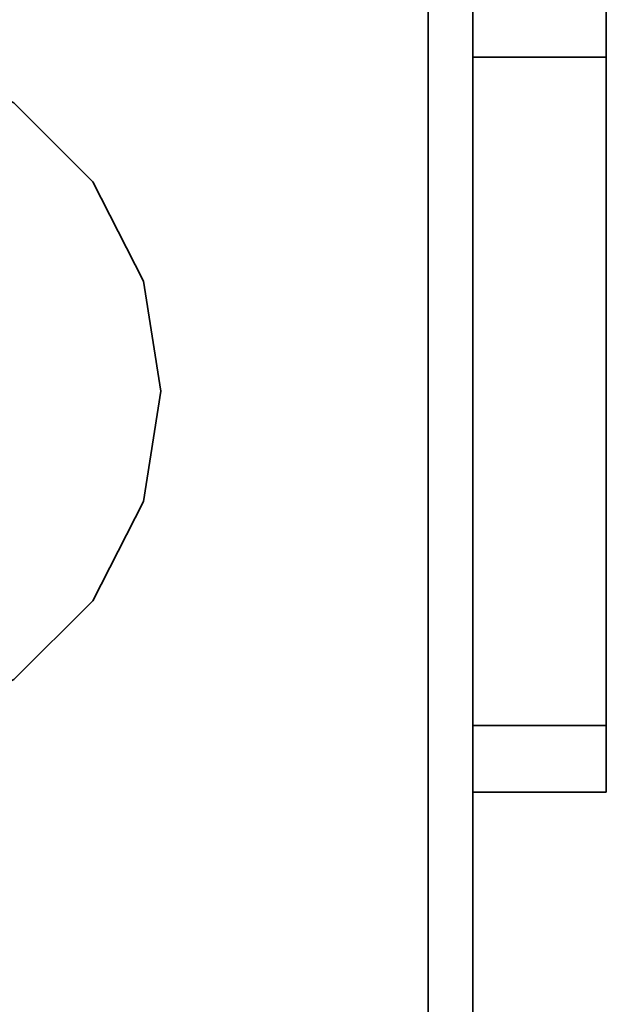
# Model space of a CAD drawing. Header units: millimetres. Extents: x 0 to 420, y 0 to 297.
# Tile 14 of 21: x 126.67 to 133.25, y 220.62 to 231.67. Entities that reach past the tile are written whole.
import ezdxf

# ---------------------------------------------------------------- set-up
doc = ezdxf.new("R2010")
doc.units = ezdxf.units.MM
doc.layers.add('OUTLINE', color=7, linetype='Continuous', lineweight=35, true_color=0x141414)

msp = doc.modelspace()

# ---------------------------------------------------------------- linework, layer by layer
at = {"layer": 'OUTLINE'}
for points in [[(131.25, 163), (131.25, 237)], [(131.75, 163), (131.75, 237)], [(133.25, 232), (133.25, 231.875), (133.25, 231.75), (133.25, 231.625), (133.25, 231.5), (133.25, 231.375), (133.25, 231.25)], [(128.25, 227.5), (128.054, 228.736), (127.486, 229.851), (126.601, 230.736), (125.486, 231.304), (124.25, 231.5), (123.014, 231.304), (121.899, 230.736), (121.014, 229.851), (120.446, 228.736), (120.25, 227.5), (120.446, 226.264), (121.014, 225.149), (121.899, 224.264), (123.014, 223.696), (124.25, 223.5), (125.486, 223.696), (126.601, 224.264), (127.486, 225.149), (128.054, 226.264), (128.25, 227.5)], [(131.75, 231.25), (133.25, 231.25)], [(133.25, 231.25), (133.25, 230.625), (133.25, 230), (133.25, 229.375), (133.25, 228.75), (133.25, 228.125), (133.25, 227.5)], [(133.25, 227.5), (133.25, 226.875), (133.25, 226.25), (133.25, 225.625), (133.25, 225), (133.25, 224.375), (133.25, 223.75)], [(131.75, 223.75), (133.25, 223.75)], [(133.25, 223.75), (133.25, 223.625), (133.25, 223.5), (133.25, 223.375), (133.25, 223.25), (133.25, 223.125), (133.25, 223)], [(131.75, 223), (133.25, 223)]]:
    msp.add_lwpolyline(points, dxfattribs=at)

doc.saveas('drawing.dxf')
